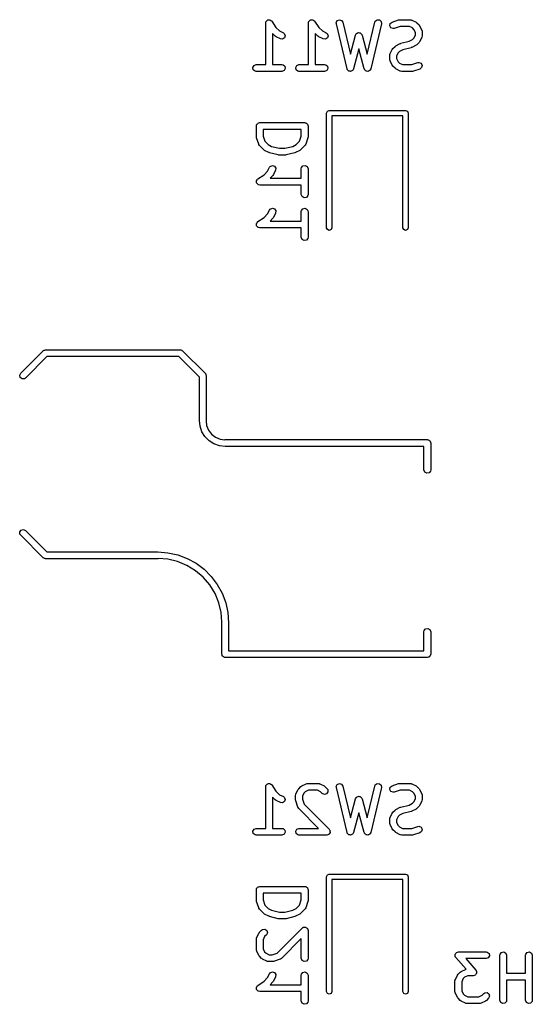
# Model space of a CAD drawing. Extents: x 3.18 to 5.53, y -3.25 to -0.52.
# Tile 3 of 25: x 3.18 to 3.63, y -2.51 to -1.64. Entities that reach past the tile are written whole.
import ezdxf

# ---------------------------------------------------------------- set-up
doc = ezdxf.new("R2010")
doc.units = 0
doc.header["$MEASUREMENT"] = 0
doc.layers.add('BLACK', color=7, linetype='CONTINUOUS')

msp = doc.modelspace()

# ---------------------------------------------------------------- linework, layer by layer
at = {"layer": 'BLACK', "linetype": 'CONTINUOUS'}
for p, q in [((3.3967, -1.64675), (3.39688, -1.64574)), ((3.3967, -1.68316), (3.3967, -1.64675)), ((3.39688, -1.64574), (3.39699, -1.64561)), ((3.39699, -1.64561), (3.397, -1.64544)), ((3.397, -1.64544), (3.39762, -1.64485)), ((3.39762, -1.64485), (3.39818, -1.64419)), ((3.39818, -1.64419), (3.39834, -1.64416)), ((3.39834, -1.64416), (3.39847, -1.64404)), ((3.39847, -1.64404), (3.39932, -1.64399)), ((3.39932, -1.64399), (3.40016, -1.64384)), ((3.40016, -1.64384), (3.40031, -1.64392)), ((3.40031, -1.64392), (3.40048, -1.64391)), ((3.40048, -1.64391), (3.40117, -1.64442)), ((3.40117, -1.64442), (3.40191, -1.64485)), ((3.40191, -1.64485), (3.40197, -1.64501)), ((3.40197, -1.64501), (3.40211, -1.64511)), ((3.40211, -1.64511), (3.4057, -1.65049)), ((3.43419, -1.64675), (3.43437, -1.64574)), ((3.43419, -1.68316), (3.43419, -1.64675)), ((3.43437, -1.64574), (3.43448, -1.64561)), ((3.43448, -1.64561), (3.4345, -1.64544)), ((3.4345, -1.64544), (3.43512, -1.64485)), ((3.43512, -1.64485), (3.43567, -1.64419)), ((3.43567, -1.64419), (3.43584, -1.64416)), ((3.43584, -1.64416), (3.43596, -1.64404)), ((3.43596, -1.64404), (3.43682, -1.64399)), ((3.43682, -1.64399), (3.43766, -1.64384)), ((3.43766, -1.64384), (3.43781, -1.64392)), ((3.43781, -1.64392), (3.43798, -1.64391)), ((3.43798, -1.64391), (3.43867, -1.64442)), ((3.43867, -1.64442), (3.43941, -1.64485)), ((3.43941, -1.64485), (3.43947, -1.64501)), ((3.43947, -1.64501), (3.4396, -1.64511)), ((3.4396, -1.64511), (3.44319, -1.65049)), ((3.45859, -1.64641), (3.45949, -1.6446)), ((3.45865, -1.64743), (3.45859, -1.64641)), ((3.46802, -1.6868), (3.45865, -1.64743)), ((3.45949, -1.6446), (3.46134, -1.6438)), ((3.46134, -1.6438), (3.46328, -1.64438)), ((3.46328, -1.64438), (3.46439, -1.64606)), ((3.46439, -1.64606), (3.47105, -1.67405)), ((3.48573, -1.67405), (3.49239, -1.64606)), ((3.49814, -1.64743), (3.48876, -1.6868)), ((3.49239, -1.64606), (3.4928, -1.64512)), ((3.4928, -1.64512), (3.49442, -1.64392)), ((3.49442, -1.64392), (3.49644, -1.64404)), ((3.49644, -1.64404), (3.4979, -1.64542)), ((3.4979, -1.64542), (3.49814, -1.64743)), ((3.50547, -1.64905), (3.50587, -1.64708)), ((3.50587, -1.64708), (3.50745, -1.64582)), ((3.50745, -1.64582), (3.51308, -1.64395)), ((3.51308, -1.64395), (3.51395, -1.64382)), ((3.51395, -1.64382), (3.51401, -1.64379)), ((3.51401, -1.64379), (3.52339, -1.64379)), ((3.52339, -1.64379), (3.5244, -1.64397)), ((3.5244, -1.64397), (3.52453, -1.64409)), ((3.52453, -1.64409), (3.52471, -1.64411)), ((3.52471, -1.64411), (3.52846, -1.64598)), ((3.52846, -1.64598), (3.52917, -1.64651)), ((3.52917, -1.64651), (3.52922, -1.64653)), ((3.52922, -1.64653), (3.5311, -1.64841)), ((3.40506, -1.65821), (3.4026, -1.65575)), ((3.4026, -1.65575), (3.4026, -1.68316)), ((3.4057, -1.65049), (3.4089, -1.65369)), ((3.4089, -1.65369), (3.41222, -1.65535)), ((3.41222, -1.65535), (3.41304, -1.65596)), ((3.41304, -1.65596), (3.41385, -1.65782)), ((3.44256, -1.65821), (3.4401, -1.65575)), ((3.4401, -1.65575), (3.4401, -1.68316)), ((3.44319, -1.65049), (3.4464, -1.65369)), ((3.4464, -1.65369), (3.44972, -1.65535)), ((3.44972, -1.65535), (3.45054, -1.65596)), ((3.45054, -1.65596), (3.45134, -1.65782)), ((3.47554, -1.65723), (3.47597, -1.6563)), ((3.47597, -1.6563), (3.47619, -1.65615)), ((3.47619, -1.65615), (3.47631, -1.6559)), ((3.47631, -1.6559), (3.477, -1.65558)), ((3.477, -1.65558), (3.47762, -1.65514)), ((3.47762, -1.65514), (3.47789, -1.65517)), ((3.47789, -1.65517), (3.47814, -1.65505)), ((3.47814, -1.65505), (3.47888, -1.65525)), ((3.47888, -1.65525), (3.47964, -1.65532)), ((3.47964, -1.65532), (3.47983, -1.65551)), ((3.47983, -1.65551), (3.48009, -1.65558)), ((3.48009, -1.65558), (3.48053, -1.6562)), ((3.48053, -1.6562), (3.48107, -1.65674)), ((3.50643, -1.65083), (3.50547, -1.64905)), ((3.50831, -1.65157), (3.50643, -1.65083)), ((3.50932, -1.65142), (3.50831, -1.65157)), ((3.51449, -1.6497), (3.50932, -1.65142)), ((3.52269, -1.6497), (3.51449, -1.6497)), ((3.52539, -1.65105), (3.52269, -1.6497)), ((3.52658, -1.65225), (3.52539, -1.65105)), ((3.52793, -1.65494), (3.52658, -1.65225)), ((3.52793, -1.6573), (3.52793, -1.65494)), ((3.5311, -1.64841), (3.5316, -1.64913)), ((3.5316, -1.64913), (3.53165, -1.64918)), ((3.53165, -1.64918), (3.53353, -1.65293)), ((3.53353, -1.65293), (3.53382, -1.65391)), ((3.53382, -1.65391), (3.53378, -1.65408)), ((3.53378, -1.65408), (3.53384, -1.65425)), ((3.53384, -1.65425), (3.53384, -1.658)), ((3.40512, -1.65824), (3.40506, -1.65821)), ((3.40583, -1.65876), (3.40512, -1.65824)), ((3.40958, -1.66064), (3.40583, -1.65876)), ((3.41159, -1.66087), (3.40958, -1.66064)), ((3.41327, -1.65975), (3.41159, -1.66087)), ((3.41385, -1.65782), (3.41327, -1.65975)), ((3.44262, -1.65824), (3.44256, -1.65821)), ((3.44333, -1.65876), (3.44262, -1.65824)), ((3.44707, -1.66064), (3.44333, -1.65876)), ((3.44908, -1.66087), (3.44707, -1.66064)), ((3.45077, -1.65975), (3.44908, -1.66087)), ((3.45134, -1.65782), (3.45077, -1.65975)), ((3.47105, -1.67405), (3.47554, -1.65723)), ((3.48107, -1.65674), (3.48109, -1.65701)), ((3.48109, -1.65701), (3.48124, -1.65723)), ((3.48124, -1.65723), (3.48573, -1.67405)), ((3.51082, -1.6666), (3.51457, -1.66473)), ((3.51457, -1.66473), (3.51506, -1.66458)), ((3.51506, -1.66458), (3.51517, -1.6645)), ((3.51517, -1.6645), (3.52236, -1.66271)), ((3.52236, -1.66271), (3.52539, -1.66119)), ((3.52539, -1.66119), (3.52658, -1.66)), ((3.52658, -1.66), (3.52793, -1.6573)), ((3.5311, -1.66383), (3.52922, -1.66571)), ((3.53113, -1.66377), (3.5311, -1.66383)), ((3.53165, -1.66307), (3.53113, -1.66377)), ((3.53353, -1.65932), (3.53165, -1.66307)), ((3.53355, -1.65914), (3.53353, -1.65932)), ((3.53366, -1.65901), (3.53355, -1.65914)), ((3.53384, -1.658), (3.53366, -1.65901)), ((3.47839, -1.66945), (3.47375, -1.68688)), ((3.48304, -1.68688), (3.47839, -1.66945)), ((3.50544, -1.67487), (3.50561, -1.67386)), ((3.50561, -1.67386), (3.50573, -1.67372)), ((3.50573, -1.67372), (3.50575, -1.67355)), ((3.50575, -1.67355), (3.50762, -1.6698)), ((3.50762, -1.6698), (3.50815, -1.66909)), ((3.50815, -1.66909), (3.50817, -1.66903)), ((3.50817, -1.66903), (3.51005, -1.66716)), ((3.51005, -1.66716), (3.51077, -1.66665)), ((3.51077, -1.66665), (3.51082, -1.6666)), ((3.51269, -1.67287), (3.51134, -1.67557)), ((3.51389, -1.67167), (3.51269, -1.67287)), ((3.51692, -1.67015), (3.51389, -1.67167)), ((3.5241, -1.66836), (3.51692, -1.67015)), ((3.52422, -1.66828), (3.5241, -1.66836)), ((3.52471, -1.66814), (3.52422, -1.66828)), ((3.52846, -1.66626), (3.52471, -1.66814)), ((3.5285, -1.66621), (3.52846, -1.66626)), ((3.52922, -1.66571), (3.5285, -1.66621)), ((3.50544, -1.67862), (3.50544, -1.67487)), ((3.5055, -1.67878), (3.50544, -1.67862)), ((3.50545, -1.67896), (3.5055, -1.67878)), ((3.50575, -1.67994), (3.50545, -1.67896)), ((3.50762, -1.68369), (3.50575, -1.67994)), ((3.51134, -1.67557), (3.51134, -1.67792)), ((3.51134, -1.67792), (3.51269, -1.68062)), ((3.51269, -1.68062), (3.51389, -1.68182)), ((3.51389, -1.68182), (3.51658, -1.68316)), ((3.52478, -1.68316), (3.52995, -1.68144)), ((3.52995, -1.68144), (3.53097, -1.68129)), ((3.53097, -1.68129), (3.53284, -1.68203)), ((3.53284, -1.68203), (3.53381, -1.68381)), ((3.3855, -1.6856), (3.38651, -1.68385)), ((3.38585, -1.68759), (3.3855, -1.6856)), ((3.38739, -1.68889), (3.38585, -1.68759)), ((3.38651, -1.68385), (3.3884, -1.68316)), ((3.3884, -1.68907), (3.38739, -1.68889)), ((3.3884, -1.68316), (3.3967, -1.68316)), ((3.4109, -1.68907), (3.3884, -1.68907)), ((3.4026, -1.68316), (3.4109, -1.68316)), ((3.4109, -1.68316), (3.41191, -1.68334)), ((3.4128, -1.68838), (3.4109, -1.68907)), ((3.41191, -1.68334), (3.41346, -1.68464)), ((3.41381, -1.68663), (3.4128, -1.68838)), ((3.41346, -1.68464), (3.41381, -1.68663)), ((3.42299, -1.6856), (3.424, -1.68385)), ((3.42334, -1.68759), (3.42299, -1.6856)), ((3.42489, -1.68889), (3.42334, -1.68759)), ((3.424, -1.68385), (3.4259, -1.68316)), ((3.4259, -1.68907), (3.42489, -1.68889)), ((3.4259, -1.68316), (3.43419, -1.68316)), ((3.4484, -1.68907), (3.4259, -1.68907)), ((3.4401, -1.68316), (3.4484, -1.68316)), ((3.4484, -1.68316), (3.44941, -1.68334)), ((3.45029, -1.68838), (3.4484, -1.68907)), ((3.44941, -1.68334), (3.45095, -1.68464)), ((3.4513, -1.68663), (3.45029, -1.68838)), ((3.45095, -1.68464), (3.4513, -1.68663)), ((3.46819, -1.68706), (3.46802, -1.6868)), ((3.46822, -1.68737), (3.46819, -1.68706)), ((3.46873, -1.68788), (3.46822, -1.68737)), ((3.46913, -1.68849), (3.46873, -1.68788)), ((3.46943, -1.68858), (3.46913, -1.68849)), ((3.46965, -1.68879), (3.46943, -1.68858)), ((3.47037, -1.68886), (3.46965, -1.68879)), ((3.47107, -1.68906), (3.47037, -1.68886)), ((3.47135, -1.68894), (3.47107, -1.68906)), ((3.47166, -1.68897), (3.47135, -1.68894)), ((3.47225, -1.68855), (3.47166, -1.68897)), ((3.47292, -1.68826), (3.47225, -1.68855)), ((3.47306, -1.68799), (3.47292, -1.68826)), ((3.47331, -1.68781), (3.47306, -1.68799)), ((3.47375, -1.68688), (3.47331, -1.68781)), ((3.48322, -1.68713), (3.48304, -1.68688)), ((3.48325, -1.68744), (3.48322, -1.68713)), ((3.48378, -1.68794), (3.48325, -1.68744)), ((3.48419, -1.68853), (3.48378, -1.68794)), ((3.48449, -1.68861), (3.48419, -1.68853)), ((3.48472, -1.68883), (3.48449, -1.68861)), ((3.48544, -1.68887), (3.48472, -1.68883)), ((3.48614, -1.68906), (3.48544, -1.68887)), ((3.48643, -1.68893), (3.48614, -1.68906)), ((3.48673, -1.68895), (3.48643, -1.68893)), ((3.48732, -1.68851), (3.48673, -1.68895)), ((3.48798, -1.68821), (3.48732, -1.68851)), ((3.48811, -1.68793), (3.48798, -1.68821)), ((3.48836, -1.68774), (3.48811, -1.68793)), ((3.48876, -1.6868), (3.48836, -1.68774)), ((3.50767, -1.68373), (3.50762, -1.68369)), ((3.50817, -1.68445), (3.50767, -1.68373)), ((3.51005, -1.68633), (3.50817, -1.68445)), ((3.51011, -1.68636), (3.51005, -1.68633)), ((3.51082, -1.68688), (3.51011, -1.68636)), ((3.51457, -1.68876), (3.51082, -1.68688)), ((3.51474, -1.68878), (3.51457, -1.68876)), ((3.51488, -1.68889), (3.51474, -1.68878)), ((3.51589, -1.68907), (3.51488, -1.68889)), ((3.52526, -1.68907), (3.51589, -1.68907)), ((3.51658, -1.68316), (3.52478, -1.68316)), ((3.52532, -1.68905), (3.52526, -1.68907)), ((3.52619, -1.68892), (3.52532, -1.68905)), ((3.53182, -1.68704), (3.52619, -1.68892)), ((3.5334, -1.68579), (3.53182, -1.68704)), ((3.53381, -1.68381), (3.5334, -1.68579)), ((3.45006, -1.72572), (3.45076, -1.72405)), ((3.45006, -1.82611), (3.45006, -1.72572)), ((3.45076, -1.72405), (3.45243, -1.72336)), ((3.45243, -1.72336), (3.51936, -1.72336)), ((3.51936, -1.72336), (3.52103, -1.72405)), ((3.52103, -1.72405), (3.52172, -1.72572)), ((3.52172, -1.72572), (3.52172, -1.82611)), ((3.39002, -1.73441), (3.39078, -1.73428)), ((3.39078, -1.73428), (3.3915, -1.73402)), ((3.3915, -1.73402), (3.43087, -1.73402)), ((3.43087, -1.73402), (3.43125, -1.73408)), ((3.43125, -1.73408), (3.43138, -1.73406)), ((3.43138, -1.73406), (3.43149, -1.73413)), ((3.43149, -1.73413), (3.43188, -1.73419)), ((3.43188, -1.73419), (3.43246, -1.73469)), ((3.51699, -1.72808), (3.45479, -1.72808)), ((3.45479, -1.72808), (3.45479, -1.82611)), ((3.51699, -1.82611), (3.51699, -1.72808)), ((3.38854, -1.73697), (3.38861, -1.73659)), ((3.38854, -1.74634), (3.38854, -1.73697)), ((3.38859, -1.73646), (3.38865, -1.73634)), ((3.38861, -1.73659), (3.38859, -1.73646)), ((3.38865, -1.73634), (3.38872, -1.73596)), ((3.38872, -1.73596), (3.38921, -1.73537)), ((3.38921, -1.73537), (3.3896, -1.73471)), ((3.3896, -1.73471), (3.38985, -1.73462)), ((3.38985, -1.73462), (3.39002, -1.73441)), ((3.39445, -1.73992), (3.39445, -1.74586)), ((3.42791, -1.73992), (3.39445, -1.73992)), ((3.42791, -1.74586), (3.42791, -1.73992)), ((3.43246, -1.73469), (3.43313, -1.73507)), ((3.43313, -1.73507), (3.43322, -1.73532)), ((3.43322, -1.73532), (3.43342, -1.73549)), ((3.43342, -1.73549), (3.43356, -1.73625)), ((3.43356, -1.73625), (3.43382, -1.73697)), ((3.43382, -1.73697), (3.43382, -1.74634)), ((3.38857, -1.7464), (3.38854, -1.74634)), ((3.3887, -1.74728), (3.38857, -1.7464)), ((3.39057, -1.7529), (3.3887, -1.74728)), ((3.39445, -1.74586), (3.39595, -1.75037)), ((3.39595, -1.75037), (3.39887, -1.75329)), ((3.42349, -1.75329), (3.42641, -1.75037)), ((3.42641, -1.75037), (3.42791, -1.74586)), ((3.43367, -1.74728), (3.43179, -1.7529)), ((3.43382, -1.74634), (3.43367, -1.74721)), ((3.43367, -1.74721), (3.43367, -1.74728)), ((3.39068, -1.75304), (3.39057, -1.7529)), ((3.39069, -1.75322), (3.39068, -1.75304)), ((3.39128, -1.75406), (3.39069, -1.75322)), ((3.39503, -1.75781), (3.39128, -1.75406)), ((3.39509, -1.75783), (3.39503, -1.75781)), ((3.3958, -1.75836), (3.39509, -1.75783)), ((3.39955, -1.76023), (3.3958, -1.75836)), ((3.39887, -1.75329), (3.4019, -1.75481)), ((3.39969, -1.76025), (3.39955, -1.76023)), ((3.40015, -1.76046), (3.39969, -1.76025)), ((3.4019, -1.75481), (3.40873, -1.75651)), ((3.40873, -1.75651), (3.41363, -1.75651)), ((3.41363, -1.75651), (3.42046, -1.75481)), ((3.42046, -1.75481), (3.42349, -1.75329)), ((3.42281, -1.76023), (3.42232, -1.76038)), ((3.42656, -1.75836), (3.42281, -1.76023)), ((3.42661, -1.75831), (3.42656, -1.75836)), ((3.42733, -1.75781), (3.42661, -1.75831)), ((3.43108, -1.75406), (3.42733, -1.75781)), ((3.43115, -1.7539), (3.43108, -1.75406)), ((3.4313, -1.7538), (3.43115, -1.7539)), ((3.43179, -1.7529), (3.4313, -1.7538)), ((3.40765, -1.76233), (3.40015, -1.76046)), ((3.40779, -1.76232), (3.40765, -1.76233)), ((3.40837, -1.76242), (3.40779, -1.76232)), ((3.41399, -1.76242), (3.40837, -1.76242)), ((3.41412, -1.76237), (3.41399, -1.76242)), ((3.41471, -1.76233), (3.41412, -1.76237)), ((3.42221, -1.76046), (3.41471, -1.76233)), ((3.42232, -1.76038), (3.42221, -1.76046)), ((3.39524, -1.77967), (3.39844, -1.77647)), ((3.39844, -1.77647), (3.4001, -1.77314)), ((3.4001, -1.77314), (3.40071, -1.77232)), ((3.40071, -1.77232), (3.40257, -1.77152)), ((3.40257, -1.77152), (3.4045, -1.77209)), ((3.40539, -1.77579), (3.40351, -1.77953)), ((3.4045, -1.77209), (3.40562, -1.77378)), ((3.40562, -1.77378), (3.40539, -1.77579)), ((3.42791, -1.77446), (3.42809, -1.77345)), ((3.42791, -1.78276), (3.42791, -1.77446)), ((3.42809, -1.77345), (3.42939, -1.77191)), ((3.42939, -1.77191), (3.43138, -1.77156)), ((3.43138, -1.77156), (3.43313, -1.77257)), ((3.43313, -1.77257), (3.43382, -1.77446)), ((3.43382, -1.77446), (3.43382, -1.79696)), ((3.38859, -1.7852), (3.38867, -1.78505)), ((3.38874, -1.78604), (3.38859, -1.7852)), ((3.38866, -1.78488), (3.38917, -1.78419)), ((3.38867, -1.78505), (3.38866, -1.78488)), ((3.38879, -1.7869), (3.38874, -1.78604)), ((3.38917, -1.78419), (3.3896, -1.78345)), ((3.3896, -1.78345), (3.38976, -1.78339)), ((3.38976, -1.78339), (3.38986, -1.78326)), ((3.38986, -1.78326), (3.39524, -1.77967)), ((3.40296, -1.7803), (3.4005, -1.78276)), ((3.4005, -1.78276), (3.42791, -1.78276)), ((3.40299, -1.78024), (3.40296, -1.7803)), ((3.40351, -1.77953), (3.40299, -1.78024)), ((3.38891, -1.78702), (3.38879, -1.7869)), ((3.38894, -1.78719), (3.38891, -1.78702)), ((3.3896, -1.78774), (3.38894, -1.78719)), ((3.39019, -1.78836), (3.3896, -1.78774)), ((3.39036, -1.78838), (3.39019, -1.78836)), ((3.39049, -1.78849), (3.39036, -1.78838)), ((3.3915, -1.78867), (3.39049, -1.78849)), ((3.42791, -1.78867), (3.3915, -1.78867)), ((3.42791, -1.79696), (3.42791, -1.78867)), ((3.4286, -1.79886), (3.42791, -1.79696)), ((3.43035, -1.79987), (3.4286, -1.79886)), ((3.43234, -1.79952), (3.43035, -1.79987)), ((3.43364, -1.79797), (3.43234, -1.79952)), ((3.43382, -1.79696), (3.43364, -1.79797)), ((3.39844, -1.81396), (3.4001, -1.81064)), ((3.4001, -1.81064), (3.40071, -1.80982)), ((3.40071, -1.80982), (3.40257, -1.80901)), ((3.40257, -1.80901), (3.4045, -1.80959)), ((3.4045, -1.80959), (3.40562, -1.81127)), ((3.40562, -1.81127), (3.40539, -1.81328)), ((3.42791, -1.81196), (3.42809, -1.81095)), ((3.42791, -1.82026), (3.42791, -1.81196)), ((3.42809, -1.81095), (3.42939, -1.8094)), ((3.42939, -1.8094), (3.43138, -1.80905)), ((3.43138, -1.80905), (3.43313, -1.81006)), ((3.43313, -1.81006), (3.43382, -1.81196)), ((3.43382, -1.81196), (3.43382, -1.83446)), ((3.38986, -1.82075), (3.39524, -1.81716)), ((3.39524, -1.81716), (3.39844, -1.81396)), ((3.40296, -1.8178), (3.4005, -1.82026)), ((3.4005, -1.82026), (3.42791, -1.82026)), ((3.40299, -1.81774), (3.40296, -1.8178)), ((3.40351, -1.81703), (3.40299, -1.81774)), ((3.40539, -1.81328), (3.40351, -1.81703)), ((3.38859, -1.8227), (3.38867, -1.82255)), ((3.38874, -1.82354), (3.38859, -1.8227)), ((3.38866, -1.82238), (3.38917, -1.82169)), ((3.38867, -1.82255), (3.38866, -1.82238)), ((3.38879, -1.8244), (3.38874, -1.82354)), ((3.38891, -1.82452), (3.38879, -1.8244)), ((3.38894, -1.82469), (3.38891, -1.82452)), ((3.3896, -1.82524), (3.38894, -1.82469)), ((3.38917, -1.82169), (3.3896, -1.82095)), ((3.3896, -1.82095), (3.38976, -1.82089)), ((3.39019, -1.82586), (3.3896, -1.82524)), ((3.38976, -1.82089), (3.38986, -1.82075)), ((3.39036, -1.82587), (3.39019, -1.82586)), ((3.39049, -1.82598), (3.39036, -1.82587)), ((3.3915, -1.82616), (3.39049, -1.82598)), ((3.42791, -1.82616), (3.3915, -1.82616)), ((3.42791, -1.83446), (3.42791, -1.82616)), ((3.45076, -1.82778), (3.45006, -1.82611)), ((3.45243, -1.82848), (3.45076, -1.82778)), ((3.4541, -1.82778), (3.45243, -1.82848)), ((3.45479, -1.82611), (3.4541, -1.82778)), ((3.51768, -1.82778), (3.51699, -1.82611)), ((3.51936, -1.82848), (3.51768, -1.82778)), ((3.52103, -1.82778), (3.51936, -1.82848)), ((3.52172, -1.82611), (3.52103, -1.82778)), ((3.4286, -1.83636), (3.42791, -1.83446)), ((3.43035, -1.83737), (3.4286, -1.83636)), ((3.43234, -1.83701), (3.43035, -1.83737)), ((3.43364, -1.83547), (3.43234, -1.83701)), ((3.43382, -1.83446), (3.43364, -1.83547)), ((3.18197, -1.95362), (3.20165, -1.93393)), ((3.20496, -1.93898), (3.18614, -1.9578)), ((3.20165, -1.93393), (3.2018, -1.93383)), ((3.2018, -1.93383), (3.20184, -1.93376)), ((3.20184, -1.93376), (3.20196, -1.93372)), ((3.20196, -1.93372), (3.20249, -1.93335)), ((3.20249, -1.93335), (3.20313, -1.93329)), ((3.20313, -1.93329), (3.20374, -1.93307)), ((3.20374, -1.93307), (3.32185, -1.93307)), ((3.32063, -1.93898), (3.20496, -1.93898)), ((3.33858, -1.95693), (3.32063, -1.93898)), ((3.32185, -1.93307), (3.32203, -1.9331)), ((3.32203, -1.9331), (3.32211, -1.93308)), ((3.32211, -1.93308), (3.32222, -1.93314)), ((3.32222, -1.93314), (3.32286, -1.93325)), ((3.32286, -1.93325), (3.32335, -1.93366)), ((3.32335, -1.93366), (3.32394, -1.93393)), ((3.32394, -1.93393), (3.34362, -1.95362)), ((3.18111, -1.95545), (3.18197, -1.95362)), ((3.18163, -1.9574), (3.18111, -1.95545)), ((3.18329, -1.95856), (3.18163, -1.9574)), ((3.1853, -1.95838), (3.18329, -1.95856)), ((3.18614, -1.9578), (3.1853, -1.95838)), ((3.33858, -1.99508), (3.33858, -1.95693)), ((3.34362, -1.95362), (3.34373, -1.95377)), ((3.34373, -1.95377), (3.3438, -1.95381)), ((3.3438, -1.95381), (3.34384, -1.95393)), ((3.34384, -1.95393), (3.34421, -1.95446)), ((3.34421, -1.95446), (3.34427, -1.9551)), ((3.34427, -1.9551), (3.34449, -1.95571)), ((3.34449, -1.95571), (3.34449, -1.99508)), ((3.33859, -1.99509), (3.33858, -1.99508)), ((3.33858, -1.99508), (3.33858, -1.99508)), ((3.33915, -2.00011), (3.33859, -1.99509)), ((3.34082, -2.0049), (3.33915, -2.00011)), ((3.34449, -1.99508), (3.34441, -1.99554)), ((3.34441, -1.99554), (3.34492, -1.99945)), ((3.34449, -1.99508), (3.34449, -1.99508)), ((3.34492, -1.99945), (3.34661, -2.00352)), ((3.34352, -2.00919), (3.34082, -2.0049)), ((3.34711, -2.01278), (3.34352, -2.00919)), ((3.34661, -2.00352), (3.34929, -2.00701)), ((3.34929, -2.00701), (3.35278, -2.00969)), ((3.35278, -2.00969), (3.35685, -2.01138)), ((3.3514, -2.01547), (3.34711, -2.01278)), ((3.35618, -2.01715), (3.3514, -2.01547)), ((3.36122, -2.01772), (3.35618, -2.01715)), ((3.35685, -2.01138), (3.3609, -2.01191)), ((3.3609, -2.01191), (3.36122, -2.01181)), ((3.36122, -2.01181), (3.36122, -2.01181)), ((3.36122, -2.01181), (3.53838, -2.01181)), ((3.53543, -2.01772), (3.36122, -2.01772)), ((3.36122, -2.01772), (3.36122, -2.01772)), ((3.36122, -2.01772), (3.36122, -2.01772)), ((3.53543, -2.03838), (3.53543, -2.01772)), ((3.53838, -2.01181), (3.53877, -2.01188)), ((3.53877, -2.01188), (3.5389, -2.01185)), ((3.5389, -2.01185), (3.53901, -2.01192)), ((3.53901, -2.01192), (3.53939, -2.01199)), ((3.53939, -2.01199), (3.53998, -2.01248)), ((3.53998, -2.01248), (3.54065, -2.01286)), ((3.54065, -2.01286), (3.54074, -2.01312)), ((3.54074, -2.01312), (3.54094, -2.01329)), ((3.54094, -2.01329), (3.54107, -2.01404)), ((3.54107, -2.01404), (3.54134, -2.01476)), ((3.54134, -2.01476), (3.54134, -2.03838)), ((3.53612, -2.04028), (3.53543, -2.03838)), ((3.53787, -2.04129), (3.53612, -2.04028)), ((3.53986, -2.04094), (3.53787, -2.04129)), ((3.54116, -2.03939), (3.53986, -2.04094)), ((3.54134, -2.03838), (3.54116, -2.03939)), ((3.1812, -2.09274), (3.18236, -2.09108)), ((3.18138, -2.09475), (3.1812, -2.09274)), ((3.18197, -2.09559), (3.18138, -2.09475)), ((3.20165, -2.11528), (3.18197, -2.09559)), ((3.18236, -2.09108), (3.18431, -2.09056)), ((3.18431, -2.09056), (3.18614, -2.09141)), ((3.18614, -2.09141), (3.20496, -2.11024)), ((3.20496, -2.11024), (3.30216, -2.11024)), ((3.30216, -2.11024), (3.31099, -2.11087)), ((3.31099, -2.11087), (3.31963, -2.11275)), ((3.31963, -2.11275), (3.32792, -2.11584)), ((3.20223, -2.11555), (3.20165, -2.11528)), ((3.20273, -2.11596), (3.20223, -2.11555)), ((3.20336, -2.11607), (3.20273, -2.11596)), ((3.20348, -2.11613), (3.20336, -2.11607)), ((3.20356, -2.11611), (3.20348, -2.11613)), ((3.20374, -2.11614), (3.20356, -2.11611)), ((3.30216, -2.11614), (3.20374, -2.11614)), ((3.30259, -2.116), (3.30216, -2.11614)), ((3.31097, -2.11666), (3.30259, -2.116)), ((3.31955, -2.11872), (3.31097, -2.11666)), ((3.32771, -2.1221), (3.31955, -2.11872)), ((3.33524, -2.12671), (3.32771, -2.1221)), ((3.32792, -2.11584), (3.33569, -2.12008)), ((3.33569, -2.12008), (3.34277, -2.12538)), ((3.34196, -2.13245), (3.33524, -2.12671)), ((3.34277, -2.12538), (3.34903, -2.13164)), ((3.34769, -2.13916), (3.34196, -2.13245)), ((3.35231, -2.14669), (3.34769, -2.13916)), ((3.34903, -2.13164), (3.35433, -2.13872)), ((3.35433, -2.13872), (3.35857, -2.14648)), ((3.35569, -2.15485), (3.35231, -2.14669)), ((3.35857, -2.14648), (3.36166, -2.15477)), ((3.35775, -2.16344), (3.35569, -2.15485)), ((3.36166, -2.15477), (3.36354, -2.16342)), ((3.35839, -2.17155), (3.35775, -2.16344)), ((3.36354, -2.16342), (3.36417, -2.17224)), ((3.35827, -2.17224), (3.35839, -2.17155)), ((3.35827, -2.1998), (3.35827, -2.17224)), ((3.36417, -2.17224), (3.36417, -2.17224)), ((3.36417, -2.17224), (3.36417, -2.19685)), ((3.53543, -2.18012), (3.53561, -2.17911)), ((3.53543, -2.19685), (3.53543, -2.18012)), ((3.53561, -2.17911), (3.53691, -2.17756)), ((3.53691, -2.17756), (3.5389, -2.17721)), ((3.5389, -2.17721), (3.54065, -2.17822)), ((3.54065, -2.17822), (3.54134, -2.18012)), ((3.54134, -2.18012), (3.54134, -2.1998)), ((3.35853, -2.20052), (3.35827, -2.1998)), ((3.36417, -2.19685), (3.53543, -2.19685)), ((3.54129, -2.20031), (3.54123, -2.20043)), ((3.54134, -2.1998), (3.54127, -2.20019)), ((3.54127, -2.20019), (3.54129, -2.20031)), ((3.35866, -2.20128), (3.35853, -2.20052)), ((3.35887, -2.20145), (3.35866, -2.20128)), ((3.35896, -2.2017), (3.35887, -2.20145)), ((3.35962, -2.20208), (3.35896, -2.2017)), ((3.36021, -2.20258), (3.35962, -2.20208)), ((3.36059, -2.20264), (3.36021, -2.20258)), ((3.36071, -2.20271), (3.36059, -2.20264)), ((3.36084, -2.20269), (3.36071, -2.20271)), ((3.36122, -2.20275), (3.36084, -2.20269)), ((3.53838, -2.20275), (3.36122, -2.20275)), ((3.53911, -2.20249), (3.53838, -2.20275)), ((3.53986, -2.20236), (3.53911, -2.20249)), ((3.54003, -2.20216), (3.53986, -2.20236)), ((3.54028, -2.20206), (3.54003, -2.20216)), ((3.54067, -2.2014), (3.54028, -2.20206)), ((3.54116, -2.20081), (3.54067, -2.2014)), ((3.54123, -2.20043), (3.54116, -2.20081)), ((3.3967, -2.31604), (3.39688, -2.31503)), ((3.3967, -2.35245), (3.3967, -2.31604)), ((3.39688, -2.31503), (3.39699, -2.3149)), ((3.39699, -2.3149), (3.397, -2.31473)), ((3.397, -2.31473), (3.39762, -2.31414)), ((3.39762, -2.31414), (3.39818, -2.31348)), ((3.39818, -2.31348), (3.39834, -2.31345)), ((3.39834, -2.31345), (3.39847, -2.31333)), ((3.39847, -2.31333), (3.39932, -2.31328)), ((3.39932, -2.31328), (3.40016, -2.31313)), ((3.40016, -2.31313), (3.40031, -2.31321)), ((3.40031, -2.31321), (3.40048, -2.3132)), ((3.40048, -2.3132), (3.40117, -2.31371)), ((3.40117, -2.31371), (3.40191, -2.31414)), ((3.40191, -2.31414), (3.40197, -2.3143)), ((3.40197, -2.3143), (3.40211, -2.3144)), ((3.40211, -2.3144), (3.4057, -2.31978)), ((3.4057, -2.31978), (3.4089, -2.32298)), ((3.42326, -2.32222), (3.42513, -2.31847)), ((3.42513, -2.31847), (3.42566, -2.31776)), ((3.42566, -2.31776), (3.42569, -2.3177)), ((3.42569, -2.3177), (3.42756, -2.31582)), ((3.42756, -2.31582), (3.42828, -2.31532)), ((3.42828, -2.31532), (3.42833, -2.31527)), ((3.42833, -2.31527), (3.43208, -2.3134)), ((3.4314, -2.32034), (3.4302, -2.32154)), ((3.43409, -2.31899), (3.4314, -2.32034)), ((3.43208, -2.3134), (3.43306, -2.3131)), ((3.43306, -2.3131), (3.43323, -2.31315)), ((3.43323, -2.31315), (3.4334, -2.31308)), ((3.4334, -2.31308), (3.44277, -2.31308)), ((3.44207, -2.31899), (3.43409, -2.31899)), ((3.44477, -2.32034), (3.44207, -2.31899)), ((3.44277, -2.31308), (3.44378, -2.31326)), ((3.44378, -2.31326), (3.44392, -2.31338)), ((3.44392, -2.31338), (3.44409, -2.3134)), ((3.44409, -2.3134), (3.44784, -2.31527)), ((3.44631, -2.32187), (3.44477, -2.32034)), ((3.44784, -2.31527), (3.44855, -2.3158)), ((3.44855, -2.3158), (3.44861, -2.31582)), ((3.44861, -2.31582), (3.45048, -2.3177)), ((3.45125, -2.32055), (3.45009, -2.32221)), ((3.45048, -2.3177), (3.45107, -2.31854)), ((3.45107, -2.31854), (3.45125, -2.32055)), ((3.45859, -2.3157), (3.45949, -2.31389)), ((3.45865, -2.31672), (3.45859, -2.3157)), ((3.46802, -2.35609), (3.45865, -2.31672)), ((3.45949, -2.31389), (3.46134, -2.31309)), ((3.46134, -2.31309), (3.46328, -2.31367)), ((3.46328, -2.31367), (3.46439, -2.31535)), ((3.46439, -2.31535), (3.47105, -2.34334)), ((3.48573, -2.34334), (3.49239, -2.31535)), ((3.49814, -2.31672), (3.48876, -2.35609)), ((3.49239, -2.31535), (3.4928, -2.31441)), ((3.4928, -2.31441), (3.49442, -2.31321)), ((3.49442, -2.31321), (3.49644, -2.31333)), ((3.49644, -2.31333), (3.4979, -2.31472)), ((3.4979, -2.31472), (3.49814, -2.31672)), ((3.50547, -2.31835), (3.50587, -2.31637)), ((3.50643, -2.32012), (3.50547, -2.31835)), ((3.50587, -2.31637), (3.50745, -2.31511)), ((3.50831, -2.32086), (3.50643, -2.32012)), ((3.50745, -2.31511), (3.51308, -2.31324)), ((3.50932, -2.32071), (3.50831, -2.32086)), ((3.51449, -2.31899), (3.50932, -2.32071)), ((3.51308, -2.31324), (3.51395, -2.31311)), ((3.51395, -2.31311), (3.51401, -2.31308)), ((3.51401, -2.31308), (3.52339, -2.31308)), ((3.52269, -2.31899), (3.51449, -2.31899)), ((3.52539, -2.32034), (3.52269, -2.31899)), ((3.52339, -2.31308), (3.5244, -2.31326)), ((3.5244, -2.31326), (3.52453, -2.31338)), ((3.52453, -2.31338), (3.52471, -2.3134)), ((3.52471, -2.3134), (3.52846, -2.31527)), ((3.52658, -2.32154), (3.52539, -2.32034)), ((3.52846, -2.31527), (3.52917, -2.3158)), ((3.52917, -2.3158), (3.52922, -2.31582)), ((3.52922, -2.31582), (3.5311, -2.3177)), ((3.5311, -2.3177), (3.5316, -2.31842)), ((3.5316, -2.31842), (3.53165, -2.31847)), ((3.53165, -2.31847), (3.53353, -2.32222)), ((3.40506, -2.3275), (3.4026, -2.32504)), ((3.4026, -2.32504), (3.4026, -2.35245)), ((3.40512, -2.32753), (3.40506, -2.3275)), ((3.40583, -2.32805), (3.40512, -2.32753)), ((3.40958, -2.32993), (3.40583, -2.32805)), ((3.4089, -2.32298), (3.41222, -2.32465)), ((3.41327, -2.32905), (3.41159, -2.33016)), ((3.41222, -2.32465), (3.41304, -2.32526)), ((3.41304, -2.32526), (3.41385, -2.32711)), ((3.41385, -2.32711), (3.41327, -2.32905)), ((3.42295, -2.32354), (3.42312, -2.32253)), ((3.42295, -2.32729), (3.42295, -2.32354)), ((3.42297, -2.32735), (3.42295, -2.32729)), ((3.4231, -2.32822), (3.42297, -2.32735)), ((3.42497, -2.33384), (3.4231, -2.32822)), ((3.42312, -2.32253), (3.42324, -2.32239)), ((3.42324, -2.32239), (3.42326, -2.32222)), ((3.4302, -2.32154), (3.42885, -2.32423)), ((3.42885, -2.32423), (3.42885, -2.32681)), ((3.42885, -2.32681), (3.43035, -2.33132)), ((3.44814, -2.32273), (3.44631, -2.32187)), ((3.45009, -2.32221), (3.44814, -2.32273)), ((3.47105, -2.34334), (3.47554, -2.32653)), ((3.47554, -2.32653), (3.47597, -2.3256)), ((3.47597, -2.3256), (3.47619, -2.32544)), ((3.47619, -2.32544), (3.47631, -2.3252)), ((3.47631, -2.3252), (3.477, -2.32487)), ((3.477, -2.32487), (3.47762, -2.32443)), ((3.47762, -2.32443), (3.47789, -2.32446)), ((3.47789, -2.32446), (3.47814, -2.32434)), ((3.47814, -2.32434), (3.47888, -2.32454)), ((3.47888, -2.32454), (3.47964, -2.32461)), ((3.47964, -2.32461), (3.47983, -2.3248)), ((3.47983, -2.3248), (3.48009, -2.32487)), ((3.48009, -2.32487), (3.48053, -2.3255)), ((3.48053, -2.3255), (3.48107, -2.32604)), ((3.48107, -2.32604), (3.48109, -2.3263)), ((3.48109, -2.3263), (3.48124, -2.32653)), ((3.48124, -2.32653), (3.48573, -2.34334)), ((3.52539, -2.33048), (3.52658, -2.32929)), ((3.52793, -2.32423), (3.52658, -2.32154)), ((3.52658, -2.32929), (3.52793, -2.32659)), ((3.52793, -2.32659), (3.52793, -2.32423)), ((3.53353, -2.32861), (3.53165, -2.33236)), ((3.53353, -2.32222), (3.53382, -2.3232)), ((3.53355, -2.32843), (3.53353, -2.32861)), ((3.53366, -2.3283), (3.53355, -2.32843)), ((3.53384, -2.32729), (3.53366, -2.3283)), ((3.53382, -2.3232), (3.53378, -2.32337)), ((3.53378, -2.32337), (3.53384, -2.32354)), ((3.53384, -2.32354), (3.53384, -2.32729)), ((3.41159, -2.33016), (3.40958, -2.32993)), ((3.42508, -2.33398), (3.42497, -2.33384)), ((3.4251, -2.33416), (3.42508, -2.33398)), ((3.42569, -2.335), (3.4251, -2.33416)), ((3.44314, -2.35245), (3.42569, -2.335)), ((3.43035, -2.33132), (3.45236, -2.35332)), ((3.50815, -2.33838), (3.50817, -2.33832)), ((3.50817, -2.33832), (3.51005, -2.33645)), ((3.51005, -2.33645), (3.51077, -2.33594)), ((3.51077, -2.33594), (3.51082, -2.33589)), ((3.51082, -2.33589), (3.51457, -2.33402)), ((3.51457, -2.33402), (3.51506, -2.33387)), ((3.51506, -2.33387), (3.51517, -2.3338)), ((3.51517, -2.3338), (3.52236, -2.332)), ((3.5241, -2.33765), (3.51692, -2.33945)), ((3.52236, -2.332), (3.52539, -2.33048)), ((3.52422, -2.33757), (3.5241, -2.33765)), ((3.52471, -2.33743), (3.52422, -2.33757)), ((3.52846, -2.33555), (3.52471, -2.33743)), ((3.5285, -2.3355), (3.52846, -2.33555)), ((3.52922, -2.335), (3.5285, -2.3355)), ((3.5311, -2.33312), (3.52922, -2.335)), ((3.53113, -2.33307), (3.5311, -2.33312)), ((3.53165, -2.33236), (3.53113, -2.33307)), ((3.47839, -2.33875), (3.47375, -2.35617)), ((3.48304, -2.35617), (3.47839, -2.33875)), ((3.50544, -2.34416), (3.50561, -2.34315)), ((3.50544, -2.34791), (3.50544, -2.34416)), ((3.50561, -2.34315), (3.50573, -2.34301)), ((3.50573, -2.34301), (3.50575, -2.34284)), ((3.50575, -2.34284), (3.50762, -2.33909)), ((3.50762, -2.33909), (3.50815, -2.33838)), ((3.51269, -2.34216), (3.51134, -2.34486)), ((3.51134, -2.34486), (3.51134, -2.34721)), ((3.51389, -2.34096), (3.51269, -2.34216)), ((3.51692, -2.33945), (3.51389, -2.34096)), ((3.3855, -2.35489), (3.38651, -2.35315)), ((3.38585, -2.35688), (3.3855, -2.35489)), ((3.38651, -2.35315), (3.3884, -2.35245)), ((3.3884, -2.35245), (3.3967, -2.35245)), ((3.4026, -2.35245), (3.4109, -2.35245)), ((3.4109, -2.35245), (3.41191, -2.35263)), ((3.41191, -2.35263), (3.41346, -2.35393)), ((3.41346, -2.35393), (3.41381, -2.35592)), ((3.42299, -2.35489), (3.424, -2.35315)), ((3.42334, -2.35688), (3.42299, -2.35489)), ((3.424, -2.35315), (3.4259, -2.35245)), ((3.4259, -2.35245), (3.44314, -2.35245)), ((3.45236, -2.35332), (3.45273, -2.35385)), ((3.45273, -2.35385), (3.45283, -2.35393)), ((3.45283, -2.35393), (3.45284, -2.35401)), ((3.45284, -2.35401), (3.45295, -2.35416)), ((3.45295, -2.35416), (3.45302, -2.35504)), ((3.45302, -2.35504), (3.45318, -2.35592)), ((3.5055, -2.34807), (3.50544, -2.34791)), ((3.50545, -2.34825), (3.5055, -2.34807)), ((3.50575, -2.34923), (3.50545, -2.34825)), ((3.50762, -2.35298), (3.50575, -2.34923)), ((3.50767, -2.35302), (3.50762, -2.35298)), ((3.50817, -2.35375), (3.50767, -2.35302)), ((3.51005, -2.35562), (3.50817, -2.35375)), ((3.51011, -2.35565), (3.51005, -2.35562)), ((3.51134, -2.34721), (3.51269, -2.34991)), ((3.51269, -2.34991), (3.51389, -2.35111)), ((3.51389, -2.35111), (3.51658, -2.35245)), ((3.51658, -2.35245), (3.52478, -2.35245)), ((3.52478, -2.35245), (3.52995, -2.35073)), ((3.52995, -2.35073), (3.53097, -2.35058)), ((3.53097, -2.35058), (3.53284, -2.35132)), ((3.5334, -2.35508), (3.53182, -2.35633)), ((3.53284, -2.35132), (3.53381, -2.3531)), ((3.53381, -2.3531), (3.5334, -2.35508)), ((3.38739, -2.35818), (3.38585, -2.35688)), ((3.3884, -2.35836), (3.38739, -2.35818)), ((3.4109, -2.35836), (3.3884, -2.35836)), ((3.4128, -2.35767), (3.4109, -2.35836)), ((3.41381, -2.35592), (3.4128, -2.35767)), ((3.42489, -2.35818), (3.42334, -2.35688)), ((3.4259, -2.35836), (3.42489, -2.35818)), ((3.45027, -2.35836), (3.4259, -2.35836)), ((3.45111, -2.35806), (3.45027, -2.35836)), ((3.45196, -2.35783), (3.45111, -2.35806)), ((3.45204, -2.35772), (3.45196, -2.35783)), ((3.45217, -2.35767), (3.45204, -2.35772)), ((3.45261, -2.3569), (3.45217, -2.35767)), ((3.45312, -2.35617), (3.45261, -2.3569)), ((3.45318, -2.35592), (3.45311, -2.35604)), ((3.45311, -2.35604), (3.45312, -2.35617)), ((3.46819, -2.35635), (3.46802, -2.35609)), ((3.46822, -2.35666), (3.46819, -2.35635)), ((3.46873, -2.35717), (3.46822, -2.35666)), ((3.46913, -2.35778), (3.46873, -2.35717)), ((3.46943, -2.35787), (3.46913, -2.35778)), ((3.46965, -2.35809), (3.46943, -2.35787)), ((3.47037, -2.35815), (3.46965, -2.35809)), ((3.47107, -2.35836), (3.47037, -2.35815)), ((3.47135, -2.35823), (3.47107, -2.35836)), ((3.47166, -2.35826), (3.47135, -2.35823)), ((3.47225, -2.35784), (3.47166, -2.35826)), ((3.47292, -2.35755), (3.47225, -2.35784)), ((3.47306, -2.35728), (3.47292, -2.35755)), ((3.47331, -2.3571), (3.47306, -2.35728)), ((3.47375, -2.35617), (3.47331, -2.3571)), ((3.48322, -2.35642), (3.48304, -2.35617)), ((3.48325, -2.35673), (3.48322, -2.35642)), ((3.48378, -2.35723), (3.48325, -2.35673)), ((3.48419, -2.35782), (3.48378, -2.35723)), ((3.48449, -2.3579), (3.48419, -2.35782)), ((3.48472, -2.35812), (3.48449, -2.3579)), ((3.48544, -2.35816), (3.48472, -2.35812)), ((3.48614, -2.35835), (3.48544, -2.35816)), ((3.48643, -2.35822), (3.48614, -2.35835)), ((3.48673, -2.35824), (3.48643, -2.35822)), ((3.48732, -2.3578), (3.48673, -2.35824)), ((3.48798, -2.3575), (3.48732, -2.3578)), ((3.48811, -2.35722), (3.48798, -2.3575)), ((3.48836, -2.35703), (3.48811, -2.35722)), ((3.48876, -2.35609), (3.48836, -2.35703)), ((3.51082, -2.35617), (3.51011, -2.35565)), ((3.51457, -2.35805), (3.51082, -2.35617)), ((3.51474, -2.35807), (3.51457, -2.35805)), ((3.51488, -2.35818), (3.51474, -2.35807)), ((3.51589, -2.35836), (3.51488, -2.35818)), ((3.52526, -2.35836), (3.51589, -2.35836)), ((3.52532, -2.35834), (3.52526, -2.35836)), ((3.52619, -2.35821), (3.52532, -2.35834)), ((3.53182, -2.35633), (3.52619, -2.35821)), ((3.45006, -2.39501), (3.45076, -2.39334)), ((3.45006, -2.49541), (3.45006, -2.39501)), ((3.45076, -2.39334), (3.45243, -2.39265)), ((3.45243, -2.39265), (3.51936, -2.39265)), ((3.51699, -2.39737), (3.45479, -2.39737)), ((3.45479, -2.39737), (3.45479, -2.49541)), ((3.51699, -2.49541), (3.51699, -2.39737)), ((3.51936, -2.39265), (3.52103, -2.39334)), ((3.52103, -2.39334), (3.52172, -2.39501)), ((3.52172, -2.39501), (3.52172, -2.49541)), ((3.38854, -2.40626), (3.38861, -2.40588)), ((3.38854, -2.41563), (3.38854, -2.40626)), ((3.38859, -2.40575), (3.38865, -2.40563)), ((3.38861, -2.40588), (3.38859, -2.40575)), ((3.38865, -2.40563), (3.38872, -2.40525)), ((3.38872, -2.40525), (3.38921, -2.40466)), ((3.38921, -2.40466), (3.3896, -2.404)), ((3.3896, -2.404), (3.38985, -2.40391)), ((3.38985, -2.40391), (3.39002, -2.4037)), ((3.39002, -2.4037), (3.39078, -2.40357)), ((3.39078, -2.40357), (3.3915, -2.40331)), ((3.3915, -2.40331), (3.43087, -2.40331)), ((3.43087, -2.40331), (3.43125, -2.40338)), ((3.43125, -2.40338), (3.43138, -2.40335)), ((3.43138, -2.40335), (3.43149, -2.40342)), ((3.43149, -2.40342), (3.43188, -2.40349)), ((3.43188, -2.40349), (3.43246, -2.40398)), ((3.43246, -2.40398), (3.43313, -2.40436)), ((3.43313, -2.40436), (3.43322, -2.40461)), ((3.43322, -2.40461), (3.43342, -2.40478)), ((3.43342, -2.40478), (3.43356, -2.40554)), ((3.43356, -2.40554), (3.43382, -2.40626)), ((3.43382, -2.40626), (3.43382, -2.41563)), ((3.38857, -2.41569), (3.38854, -2.41563)), ((3.3887, -2.41657), (3.38857, -2.41569)), ((3.39445, -2.40921), (3.39445, -2.41516)), ((3.42791, -2.40921), (3.39445, -2.40921)), ((3.39445, -2.41516), (3.39595, -2.41966)), ((3.42641, -2.41966), (3.42791, -2.41516)), ((3.42791, -2.41516), (3.42791, -2.40921)), ((3.43382, -2.41563), (3.43367, -2.4165)), ((3.39057, -2.42219), (3.3887, -2.41657)), ((3.39068, -2.42233), (3.39057, -2.42219)), ((3.39069, -2.42251), (3.39068, -2.42233)), ((3.39128, -2.42335), (3.39069, -2.42251)), ((3.39503, -2.4271), (3.39128, -2.42335)), ((3.39595, -2.41966), (3.39887, -2.42258)), ((3.39887, -2.42258), (3.4019, -2.4241)), ((3.4019, -2.4241), (3.40873, -2.4258)), ((3.41363, -2.4258), (3.42046, -2.4241)), ((3.42046, -2.4241), (3.42349, -2.42258)), ((3.42349, -2.42258), (3.42641, -2.41966)), ((3.43108, -2.42335), (3.42733, -2.4271)), ((3.43115, -2.42319), (3.43108, -2.42335)), ((3.4313, -2.42309), (3.43115, -2.42319)), ((3.43179, -2.42219), (3.4313, -2.42309)), ((3.43367, -2.41657), (3.43179, -2.42219)), ((3.43367, -2.4165), (3.43367, -2.41657)), ((3.39509, -2.42712), (3.39503, -2.4271)), ((3.3958, -2.42765), (3.39509, -2.42712)), ((3.39955, -2.42952), (3.3958, -2.42765)), ((3.39969, -2.42954), (3.39955, -2.42952)), ((3.40015, -2.42975), (3.39969, -2.42954)), ((3.40765, -2.43162), (3.40015, -2.42975)), ((3.40779, -2.43161), (3.40765, -2.43162)), ((3.40837, -2.43171), (3.40779, -2.43161)), ((3.41399, -2.43171), (3.40837, -2.43171)), ((3.40873, -2.4258), (3.41363, -2.4258)), ((3.41412, -2.43166), (3.41399, -2.43171)), ((3.41471, -2.43162), (3.41412, -2.43166)), ((3.42221, -2.42975), (3.41471, -2.43162)), ((3.42232, -2.42967), (3.42221, -2.42975)), ((3.42281, -2.42952), (3.42232, -2.42967)), ((3.42656, -2.42765), (3.42281, -2.42952)), ((3.42661, -2.4276), (3.42656, -2.42765)), ((3.42733, -2.4271), (3.42661, -2.4276)), ((3.39128, -2.44354), (3.39316, -2.44167)), ((3.39316, -2.44167), (3.394, -2.44108)), ((3.394, -2.44108), (3.39601, -2.4409)), ((3.39601, -2.4409), (3.39766, -2.44206)), ((3.40677, -2.4618), (3.42878, -2.43979)), ((3.42878, -2.43979), (3.42931, -2.43942)), ((3.42931, -2.43942), (3.42939, -2.43932)), ((3.42939, -2.43932), (3.42947, -2.43931)), ((3.42947, -2.43931), (3.42962, -2.4392)), ((3.42962, -2.4392), (3.4305, -2.43913)), ((3.4305, -2.43913), (3.43138, -2.43897)), ((3.43138, -2.43897), (3.4315, -2.43904)), ((3.4315, -2.43904), (3.43163, -2.43903)), ((3.43163, -2.43903), (3.43236, -2.43954)), ((3.43236, -2.43954), (3.43313, -2.43998)), ((3.43313, -2.43998), (3.43317, -2.44011)), ((3.43317, -2.44011), (3.43329, -2.44019)), ((3.43329, -2.44019), (3.43352, -2.44105)), ((3.43352, -2.44105), (3.43382, -2.44188)), ((3.43382, -2.44188), (3.43382, -2.46625)), ((3.38854, -2.44938), (3.38872, -2.44837)), ((3.38854, -2.45875), (3.38854, -2.44938)), ((3.38872, -2.44837), (3.38884, -2.44823)), ((3.38884, -2.44823), (3.38886, -2.44806)), ((3.38886, -2.44806), (3.39073, -2.44431)), ((3.39073, -2.44431), (3.39126, -2.4436)), ((3.39126, -2.4436), (3.39128, -2.44354)), ((3.3958, -2.44738), (3.39445, -2.45008)), ((3.39445, -2.45008), (3.39445, -2.45806)), ((3.39733, -2.44584), (3.3958, -2.44738)), ((3.39819, -2.44401), (3.39733, -2.44584)), ((3.39766, -2.44206), (3.39819, -2.44401)), ((3.42791, -2.44901), (3.41046, -2.46647)), ((3.42791, -2.46625), (3.42791, -2.44901)), ((3.3886, -2.45892), (3.38854, -2.45875)), ((3.38856, -2.45909), (3.3886, -2.45892)), ((3.38886, -2.46007), (3.38856, -2.45909)), ((3.39445, -2.45806), (3.3958, -2.46075)), ((3.39073, -2.46382), (3.38886, -2.46007)), ((3.39078, -2.46387), (3.39073, -2.46382)), ((3.39128, -2.46459), (3.39078, -2.46387)), ((3.39316, -2.46647), (3.39128, -2.46459)), ((3.39322, -2.46649), (3.39316, -2.46647)), ((3.39393, -2.46702), (3.39322, -2.46649)), ((3.39767, -2.46889), (3.39393, -2.46702)), ((3.3958, -2.46075), (3.39699, -2.46195)), ((3.39699, -2.46195), (3.39969, -2.4633)), ((3.39969, -2.4633), (3.40227, -2.4633)), ((3.40227, -2.4633), (3.40677, -2.4618)), ((3.4093, -2.46718), (3.40368, -2.46905)), ((3.40944, -2.46707), (3.4093, -2.46718)), ((3.40962, -2.46705), (3.40944, -2.46707)), ((3.41046, -2.46647), (3.40962, -2.46705)), ((3.4286, -2.46815), (3.42791, -2.46625)), ((3.43364, -2.46726), (3.43234, -2.46881)), ((3.43382, -2.46625), (3.43364, -2.46726)), ((3.56266, -2.46316), (3.56278, -2.46296)), ((3.5628, -2.46395), (3.56266, -2.46316)), ((3.56277, -2.46272), (3.56327, -2.4621)), ((3.56278, -2.46296), (3.56277, -2.46272)), ((3.56282, -2.46474), (3.5628, -2.46395)), ((3.56299, -2.46503), (3.56282, -2.46474)), ((3.56301, -2.46515), (3.56299, -2.46503)), ((3.56312, -2.46524), (3.56301, -2.46515)), ((3.56335, -2.46562), (3.56312, -2.46524)), ((3.56327, -2.4621), (3.56367, -2.46141)), ((3.57231, -2.47586), (3.56335, -2.46562)), ((3.56367, -2.46141), (3.56389, -2.46133)), ((3.56389, -2.46133), (3.56404, -2.46115)), ((3.56404, -2.46115), (3.56482, -2.46099)), ((3.56482, -2.46099), (3.56557, -2.46072)), ((3.56557, -2.46072), (3.58994, -2.46072)), ((3.58994, -2.46663), (3.57208, -2.46663)), ((3.57208, -2.46663), (3.58091, -2.47673)), ((3.58994, -2.46072), (3.59095, -2.4609)), ((3.59184, -2.46594), (3.58994, -2.46663)), ((3.59095, -2.4609), (3.5925, -2.4622)), ((3.59285, -2.46419), (3.59184, -2.46594)), ((3.5925, -2.4622), (3.59285, -2.46419)), ((3.60199, -2.46368), (3.60216, -2.46267)), ((3.60199, -2.50305), (3.60199, -2.46368)), ((3.60216, -2.46267), (3.60346, -2.46112)), ((3.60346, -2.46112), (3.60545, -2.46077)), ((3.60545, -2.46077), (3.6072, -2.46178)), ((3.6072, -2.46178), (3.60789, -2.46368)), ((3.60789, -2.46368), (3.60789, -2.47947)), ((3.62448, -2.46368), (3.62466, -2.46267)), ((3.62448, -2.47947), (3.62448, -2.46368)), ((3.62466, -2.46267), (3.62596, -2.46112)), ((3.62596, -2.46112), (3.62795, -2.46077)), ((3.62795, -2.46077), (3.6297, -2.46178)), ((3.6297, -2.46178), (3.63039, -2.46368)), ((3.63039, -2.46368), (3.63039, -2.50305)), ((3.39785, -2.46891), (3.39767, -2.46889)), ((3.39799, -2.46903), (3.39785, -2.46891)), ((3.399, -2.46921), (3.39799, -2.46903)), ((3.40274, -2.46921), (3.399, -2.46921)), ((3.40281, -2.46918), (3.40274, -2.46921)), ((3.40368, -2.46905), (3.40281, -2.46918)), ((3.43035, -2.46916), (3.4286, -2.46815)), ((3.43234, -2.46881), (3.43035, -2.46916)), ((3.568, -2.47791), (3.57175, -2.47603)), ((3.57175, -2.47603), (3.57231, -2.47586)), ((3.39524, -2.48646), (3.39844, -2.48325)), ((3.39844, -2.48325), (3.4001, -2.47993)), ((3.4001, -2.47993), (3.40071, -2.47911)), ((3.40071, -2.47911), (3.40257, -2.4783)), ((3.40257, -2.4783), (3.4045, -2.47888)), ((3.40539, -2.48257), (3.40351, -2.48632)), ((3.4045, -2.47888), (3.40562, -2.48057)), ((3.40562, -2.48057), (3.40539, -2.48257)), ((3.42791, -2.48125), (3.42809, -2.48024)), ((3.42791, -2.48955), (3.42791, -2.48125)), ((3.42809, -2.48024), (3.42939, -2.47869)), ((3.42939, -2.47869), (3.43138, -2.47834)), ((3.43138, -2.47834), (3.43313, -2.47935)), ((3.43313, -2.47935), (3.43382, -2.48125)), ((3.43382, -2.48125), (3.43382, -2.50375)), ((3.56279, -2.48516), (3.56291, -2.48503)), ((3.56291, -2.48503), (3.56293, -2.48485)), ((3.56293, -2.48485), (3.5648, -2.4811)), ((3.5648, -2.4811), (3.56533, -2.48039)), ((3.56533, -2.48039), (3.56536, -2.48033)), ((3.56536, -2.48033), (3.56723, -2.47846)), ((3.56723, -2.47846), (3.56795, -2.47795)), ((3.56795, -2.47795), (3.568, -2.47791)), ((3.56987, -2.48417), (3.56852, -2.48687)), ((3.57107, -2.48297), (3.56987, -2.48417)), ((3.57376, -2.48163), (3.57107, -2.48297)), ((3.57869, -2.48163), (3.57376, -2.48163)), ((3.57944, -2.48135), (3.57869, -2.48163)), ((3.58022, -2.4812), (3.57944, -2.48135)), ((3.58037, -2.48102), (3.58022, -2.4812)), ((3.58059, -2.48094), (3.58037, -2.48102)), ((3.58099, -2.48025), (3.58059, -2.48094)), ((3.58091, -2.47673), (3.58114, -2.47711)), ((3.58149, -2.47963), (3.58099, -2.48025)), ((3.58114, -2.47711), (3.58125, -2.4772)), ((3.58125, -2.4772), (3.58127, -2.47732)), ((3.58127, -2.47732), (3.58144, -2.47761)), ((3.58144, -2.47761), (3.58146, -2.4784)), ((3.58146, -2.4784), (3.5816, -2.47919)), ((3.5816, -2.47919), (3.58148, -2.47939)), ((3.58148, -2.47939), (3.58149, -2.47963)), ((3.60789, -2.47947), (3.62448, -2.47947)), ((3.38859, -2.49199), (3.38867, -2.49184)), ((3.38874, -2.49283), (3.38859, -2.49199)), ((3.38866, -2.49167), (3.38917, -2.49098)), ((3.38867, -2.49184), (3.38866, -2.49167)), ((3.38879, -2.49369), (3.38874, -2.49283)), ((3.38891, -2.49381), (3.38879, -2.49369)), ((3.38917, -2.49098), (3.3896, -2.49024)), ((3.3896, -2.49024), (3.38976, -2.49018)), ((3.38976, -2.49018), (3.38986, -2.49004)), ((3.38986, -2.49004), (3.39524, -2.48646)), ((3.40296, -2.48709), (3.4005, -2.48955)), ((3.4005, -2.48955), (3.42791, -2.48955)), ((3.40299, -2.48703), (3.40296, -2.48709)), ((3.40351, -2.48632), (3.40299, -2.48703)), ((3.56262, -2.48617), (3.56279, -2.48516)), ((3.56262, -2.49555), (3.56262, -2.48617)), ((3.56852, -2.48687), (3.56852, -2.49485)), ((3.62448, -2.48538), (3.60789, -2.48538)), ((3.60789, -2.48538), (3.60789, -2.50305)), ((3.62448, -2.50305), (3.62448, -2.48538)), ((3.38894, -2.49398), (3.38891, -2.49381)), ((3.3896, -2.49453), (3.38894, -2.49398)), ((3.39019, -2.49515), (3.3896, -2.49453)), ((3.39036, -2.49517), (3.39019, -2.49515)), ((3.39049, -2.49527), (3.39036, -2.49517)), ((3.3915, -2.49545), (3.39049, -2.49527)), ((3.42791, -2.49545), (3.3915, -2.49545)), ((3.42791, -2.50375), (3.42791, -2.49545)), ((3.45076, -2.49708), (3.45006, -2.49541)), ((3.45243, -2.49777), (3.45076, -2.49708)), ((3.4541, -2.49708), (3.45243, -2.49777)), ((3.45479, -2.49541), (3.4541, -2.49708)), ((3.51768, -2.49708), (3.51699, -2.49541)), ((3.51936, -2.49777), (3.51768, -2.49708)), ((3.52103, -2.49708), (3.51936, -2.49777)), ((3.52172, -2.49541), (3.52103, -2.49708)), ((3.56268, -2.49571), (3.56262, -2.49555)), ((3.56263, -2.49588), (3.56268, -2.49571)), ((3.56293, -2.49687), (3.56263, -2.49588)), ((3.5648, -2.50062), (3.56293, -2.49687)), ((3.56485, -2.50066), (3.5648, -2.50062)), ((3.56536, -2.50138), (3.56485, -2.50066)), ((3.56723, -2.50326), (3.56536, -2.50138)), ((3.56852, -2.49485), (3.56987, -2.49755)), ((3.56987, -2.49755), (3.57107, -2.49874)), ((3.57107, -2.49874), (3.57376, -2.50009)), ((3.57376, -2.50009), (3.58362, -2.50009)), ((3.58362, -2.50009), (3.58632, -2.49874)), ((3.58632, -2.49874), (3.58785, -2.49721)), ((3.58785, -2.49721), (3.58869, -2.49662)), ((3.58869, -2.49662), (3.5907, -2.49644)), ((3.59203, -2.50138), (3.59015, -2.50326)), ((3.5907, -2.49644), (3.59236, -2.4976)), ((3.59288, -2.49955), (3.59203, -2.50138)), ((3.59236, -2.4976), (3.59288, -2.49955)), ((3.4286, -2.50565), (3.42791, -2.50375)), ((3.43035, -2.50666), (3.4286, -2.50565)), ((3.43234, -2.50631), (3.43035, -2.50666)), ((3.43364, -2.50476), (3.43234, -2.50631)), ((3.43382, -2.50375), (3.43364, -2.50476)), ((3.56729, -2.50329), (3.56723, -2.50326)), ((3.568, -2.50381), (3.56729, -2.50329)), ((3.57175, -2.50569), (3.568, -2.50381)), ((3.57192, -2.50571), (3.57175, -2.50569)), ((3.57206, -2.50582), (3.57192, -2.50571)), ((3.57307, -2.506), (3.57206, -2.50582)), ((3.58432, -2.506), (3.57307, -2.506)), ((3.58448, -2.50594), (3.58432, -2.506)), ((3.58465, -2.50598), (3.58448, -2.50594)), ((3.58564, -2.50569), (3.58465, -2.50598)), ((3.58939, -2.50381), (3.58564, -2.50569)), ((3.58943, -2.50376), (3.58939, -2.50381)), ((3.59015, -2.50326), (3.58943, -2.50376)), ((3.60268, -2.50494), (3.60199, -2.50305)), ((3.60443, -2.50595), (3.60268, -2.50494)), ((3.60641, -2.5056), (3.60443, -2.50595)), ((3.60771, -2.50406), (3.60641, -2.5056)), ((3.60789, -2.50305), (3.60771, -2.50406)), ((3.62517, -2.50494), (3.62448, -2.50305)), ((3.62692, -2.50595), (3.62517, -2.50494)), ((3.62891, -2.5056), (3.62692, -2.50595)), ((3.63021, -2.50406), (3.62891, -2.5056)), ((3.63039, -2.50305), (3.63021, -2.50406))]:
    msp.add_line(p, q, dxfattribs=at)

doc.saveas('drawing.dxf')
